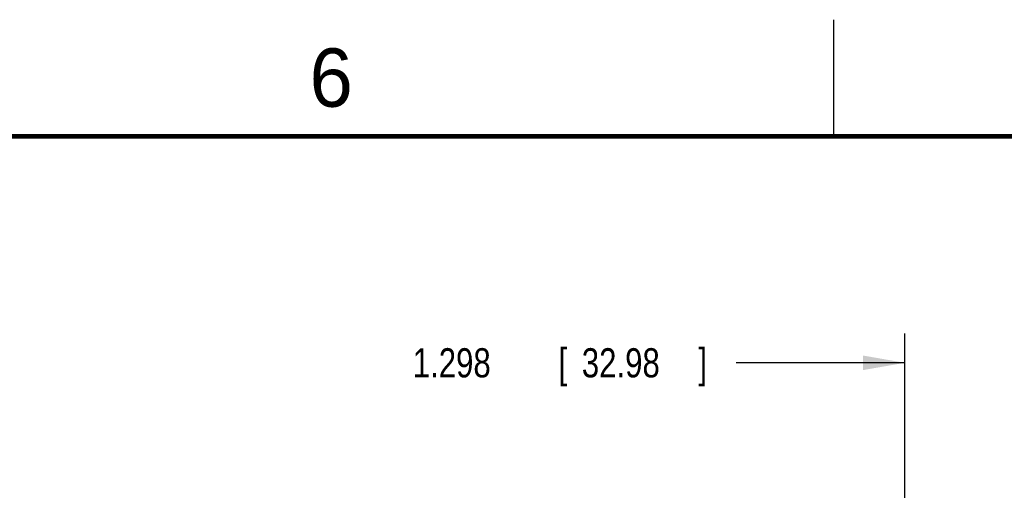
# Model space of a CAD drawing. Header units: inches. Extents: x 0 to 34, y 0 to 22.
# Tile 68 of 100: x 9.3 to 13.5, y 20 to 22. Entities that reach past the tile are written whole.
import ezdxf

# ---------------------------------------------------------------- set-up
doc = ezdxf.new("R2010")
doc.units = ezdxf.units.IN
doc.header["$LTSCALE"] = 1.87
doc.header["$MEASUREMENT"] = 0
doc.layers.get('0').update_dxf_attribs({"linetype": 'CONTINUOUS'})
doc.layers.add('DIMENSIONS', color=7, linetype='CONTINUOUS')
doc.styles.get("Standard").update_dxf_attribs({"font": 'txt', "width": 0.8})
doc.dimstyles.new('DIMSTYLE_1', dxfattribs={"dimtxt": 0.125, "dimasz": 0.18, "dimexe": 0.18, "dimexo": 0.0625, "dimgap": 0.09, "dimtad": 0, "dimtih": 1, "dimtoh": 1, "dimdec": 3, "dimzin": 4, "dimdsep": 46, "dimtxsty": 'STANDARD', "dimblk": '_FILLED', "dimblk1": '_FILLED', "dimblk2": '_FILLED', "dimcen": 0.09, "dimadec": 0, "dimazin": 0, "dimtp": 0.001, "dimtm": 0.001, "dimtfac": 1, "dimtdec": 3, "dimtofl": 0, "dimtmove": 0, "dimatfit": 3, "dimldrblk": '_FILLED', "dimfxl": 1, "dimtolj": 1, "dimtzin": 4, "dimarcsym": 0})

# ---------------------------------------------------------------- blocks, each defined once
blk = doc.blocks.new('_FILLED')
at = {"color": 0, "linetype": 'BYBLOCK'}
blk.add_solid([(0, 0), (-1, 0.174), (-1, -0.174)], dxfattribs=at)
blk = doc.blocks.new('*D19')
at = {"layer": 'DIMENSIONS', "color": 2, "linetype": 'CONTINUOUS'}
for p, q in [((13.0541, 18.5223), (13.0541, 20.6551)), ((14.3524, 17.6723), (14.3524, 20.6551)), ((13.0541, 20.5301), (12.3312, 20.5301)), ((14.3524, 20.5301), (14.7124, 20.5301))]:
    blk.add_line(p, q, dxfattribs=at)
at = {"layer": 'DIMENSIONS', "color": 2, "linetype": 'CONTINUOUS', "xscale": 0.18, "yscale": 0.18, "zscale": 0.18}
blk.add_blockref('_FILLED', (13.0541, 20.5301), dxfattribs=at)
at = {"layer": 'DIMENSIONS', "color": 2, "linetype": 'CONTINUOUS', "xscale": 0.18, "yscale": 0.18, "zscale": 0.18, "rotation": 180}
blk.add_blockref('_FILLED', (14.3524, 20.5301), dxfattribs=at)
at = {"layer": 'DIMENSIONS', "color": 2, "linetype": 'CONTINUOUS', "width": 0.8}
for s, p in [('1.298', (10.9437, 20.4676)), ('[', (11.5687, 20.4676)), ('32.98', (11.6687, 20.4676)), (']', (12.1687, 20.4676))]:
    blk.add_text(s, height=0.125, dxfattribs=at).set_placement(p)

msp = doc.modelspace()

# ---------------------------------------------------------------- linework, layer by layer
at = {"color": 2, "linetype": 'CONTINUOUS'}
msp.add_line((12.75, 21.5), (12.75, 22), dxfattribs=at)
at = {"color": 7, "linetype": 'CONTINUOUS', "const_width": 0.02}
msp.add_lwpolyline([(33.5, 21.5), (0.5, 21.5)], dxfattribs=at)

# ---------------------------------------------------------------- texts
at = {"color": 2, "linetype": 'CONTINUOUS'}
msp.add_text('6', height=0.25, dxfattribs=at).set_placement((10.5012, 21.6272))

# ---------------------------------------------------------------- dimensions: what is measured, and where the dimension line sits
at = {"layer": 'DIMENSIONS', "color": 2, "linetype": 'CONTINUOUS'}
dim = msp.add_linear_dim(base=(13.0541, 20.5301), p1=(14.3524, 17.6723), p2=(13.0541, 18.5223), angle=180, dimstyle='DIMSTYLE_1', dxfattribs=at)
dim.commit()
dim.dimension.update_dxf_attribs({"geometry": '*D19', "text_midpoint": (11.6062, 20.5301), "dimtype": 160})

doc.saveas('drawing.dxf')
